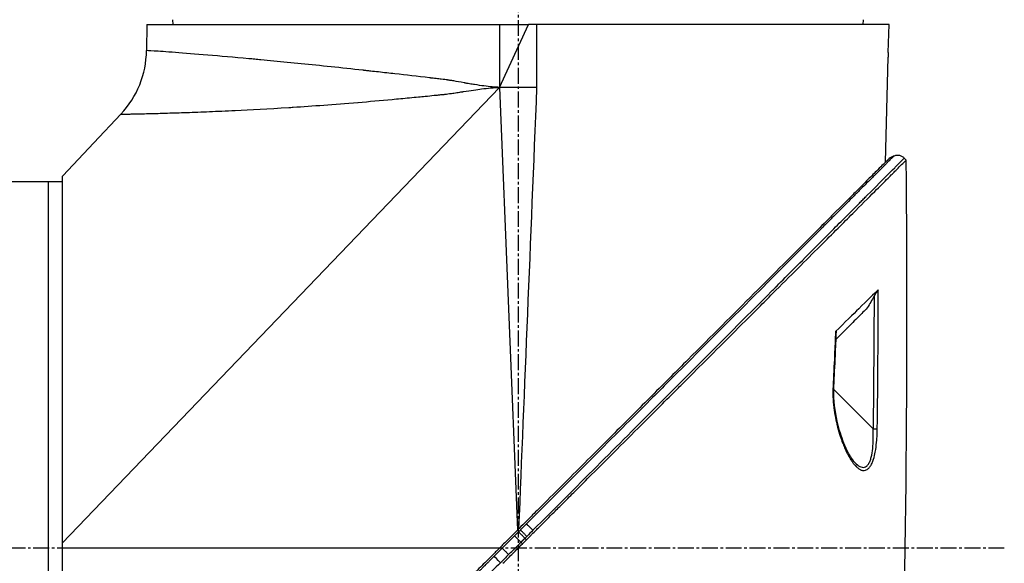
# Model space of a CAD drawing. Header units: millimetres. Extents: x 0 to 4378, y 0 to 2376.
# Tile 112 of 256: x 294 to 398, y 1587 to 1645. Entities that reach past the tile are written whole.
import ezdxf

# ---------------------------------------------------------------- set-up
doc = ezdxf.new("R2010")
doc.units = ezdxf.units.MM
doc.header["$LTSCALE"] = 0.2
doc.linetypes.add('CENTER2', pattern=[1.125, 0.75, -0.125, 0.125, -0.125])
doc.layers.add('02_Center Line', color=1, linetype='CENTER2')

# ---------------------------------------------------------------- blocks, each defined once
blk = doc.blocks.new('A$C2641d59f')
for p, q in [((74.29, 1041.9), (74.28, 1042.4)), ((147.71, 1041.9), (147.72, 1042.4)), ((71.48, 1041.9), (71.46, 1039.12)), ((71.48, 1041.9), (112.08, 1041.9)), ((109, 1041.9), (109, 1035.2)), ((109, 1035.2), (112.08, 1041.9)), ((113, 1041.9), (112.08, 1041.9)), ((150.45, 1041.9), (113, 1041.9)), ((113, 1035.2), (113, 1041.9)), ((150.37, 1038.9), (150.45, 1041.9)), ((150.07, 1027.25), (150.36, 1038.4)), ((62.5, 986.72), (109, 1035.2)), ((109, 1035.2), (110.92, 988.1)), ((113, 1035.2), (109, 1035.2)), ((68.74, 1032.35), (65.86, 1029.3)), ((62.57, 1025.8), (65.87, 1029.3)), ((65.86, 1029.3), (65.87, 1029.3)), ((112.73, 1028.7), (112.73, 1028.7)), ((112.75, 1029), (112.75, 1029)), ((152.27, 1027.47), (152.07, 1027.68)), ((152.07, 1027.68), (152.27, 1027.47)), ((150.48, 1027.43), (150.48, 1027.43)), ((62.5, 1025.73), (62.5, 947.2)), ((150.03, 1025.63), (150.03, 1025.63)), ((56.5, 1025.2), (62.5, 1025.2)), ((61, 1025.2), (61, 947.2)), ((112.54, 1023.9), (112.54, 1023.9)), ((112.55, 1024.3), (112.56, 1024.3)), ((112.48, 1022.5), (112.48, 1022.5)), ((112.5, 1022.9), (112.5, 1022.9)), ((112.35, 1019.3), (112.35, 1019.3)), ((147.29, 1010.89), (147.29, 1010.89)), ((148.75, 998.89), (144.57, 1003.07)), ((111.64, 1001.88), (111.64, 1001.88)), ((149.19, 998.5), (149.19, 998.5)), ((111.45, 997.21), (111.45, 997.21)), ((146.84, 995.27), (146.84, 995.27)), ((147.85, 994.45), (147.85, 994.45)), ((111.45, 986.65), (111.29, 986.81)), ((111.72, 987.24), (111.88, 987.08)), ((109.02, 986.2), (62.5, 986.2))]:
    blk.add_line(p, q)
blk.add_arc((61.46, 1039.21), 10, 316.7002, 359.5)
at = {"extrusion": (0, 0, -1)}
for centre, major_axis, ratio, start_param, end_param in [((62.56, 1025.81), (-0.645, -0.685), 0.008693, 4.712313, 4.818503), ((62.56, 1025.81), (0.645, 0.685), 0.008695, 1.57072, 1.676912), ((-785.46, 1050.57), (-811.25, -457.18), 0.999757, 3.699285, 3.702015), ((-765.91, 1049.64), (-796.39, -443.67), 0.999758, 3.69711, 3.700721), ((144.24, 1006.71), (0.499, -0.023), 0.017622, 5.662599, 6.283185), ((144.08, 1003.42), (0.499, -0.025), 0.017552, 5.653897, 6.283186), ((111.81, 987.34), (-58.38, -58.45), 0.000062, 4.699422, 4.710548), ((111.29, 986.81), (-0.707, 0.707), 0.000023, 4.712389, 6.027061), ((109.12, 984.65), (-0.707, 0.708), 0.013293, 4.712381, 6.026413)]:
    blk.add_ellipse(centre, major_axis=major_axis, ratio=ratio, start_param=start_param, end_param=end_param, dxfattribs=at)
for points, knots in [([(109, 1035.2), (108.53, 1035.22), (107.98, 1035.27), (107.05, 1035.39), (106.72, 1035.44), (106.19, 1035.52), (105.92, 1035.56), (105.59, 1035.62), (105.43, 1035.65), (105.34, 1035.67), (105.31, 1035.67), (105.28, 1035.68), (105.27, 1035.68), (104.83, 1035.76), (104.46, 1035.83), (104, 1035.91), (103.86, 1035.93), (103.67, 1035.96), (103.59, 1035.97), (103.49, 1035.99), (103.45, 1035.99), (103.43, 1036), (103.42, 1036), (103.41, 1036), (103.41, 1036), (103.33, 1036.01), (103.13, 1036.03), (102.67, 1036.09), (102.49, 1036.11), (102.17, 1036.15), (102.06, 1036.16), (101.89, 1036.18), (101.79, 1036.19), (101.68, 1036.2), (101.62, 1036.21), (101.59, 1036.21), (101.58, 1036.22), (101.57, 1036.22), (100.3, 1036.37), (99.07, 1036.51), (97.3, 1036.71), (96.72, 1036.77), (95.87, 1036.87), (95.45, 1036.91), (94.96, 1036.97), (94.72, 1036.99), (94.6, 1037.01), (94.55, 1037.01), (94.52, 1037.02), (94.5, 1037.02), (92.16, 1037.28), (89.96, 1037.51), (86.91, 1037.82), (85.93, 1037.91), (84.53, 1038.05), (84.08, 1038.09), (83.41, 1038.15), (83.08, 1038.18), (82.71, 1038.22), (82.52, 1038.24), (82.43, 1038.24), (82.39, 1038.25), (82.36, 1038.25), (82.35, 1038.25), (80.77, 1038.4), (79.3, 1038.52), (76.67, 1038.74), (75.51, 1038.83), (73.57, 1038.98), (72.8, 1039.03), (71.74, 1039.1), (71.46, 1039.12), (71.46, 1039.12)], [0, 0, 0, 0, 0.03125, 0.03125, 0.046875, 0.046875, 0.054688, 0.058594, 0.060547, 0.061523, 0.062012, 0.062012, 0.0625, 0.0625, 0.078125, 0.078125, 0.085938, 0.085938, 0.089844, 0.091797, 0.092773, 0.093262, 0.093506, 0.093506, 0.09375, 0.09375, 0.109375, 0.109375, 0.117188, 0.117188, 0.121094, 0.121094, 0.123047, 0.124023, 0.124512, 0.124878, 0.124878, 0.125, 0.125, 0.1875, 0.1875, 0.21875, 0.21875, 0.234375, 0.242188, 0.246094, 0.248047, 0.249023, 0.249023, 0.25, 0.25, 0.375, 0.375, 0.4375, 0.4375, 0.46875, 0.46875, 0.484375, 0.492188, 0.496094, 0.498047, 0.499023, 0.499023, 0.5, 0.5, 0.625, 0.625, 0.75, 0.75, 0.875, 0.875, 1, 1, 1, 1]), ([(150.37, 1038.9), (150.37, 1038.85), (150.37, 1038.8), (150.36, 1038.69), (150.36, 1038.64), (150.36, 1038.55), (150.36, 1038.51), (150.36, 1038.45), (150.36, 1038.42), (150.36, 1038.41), (150.36, 1038.4), (150.36, 1038.4), (150.36, 1038.4), (150.36, 1038.4), (150.36, 1038.4), (150.36, 1038.4), (150.36, 1038.4), (150.36, 1038.4)], [-0.15745551, -0.15745551, -0.15745551, -0.15745551, -0.14166117, -0.14166117, -0.12412913, -0.12412913, -0.1081014, -0.1081014, -0.0880942, -0.0880942, -0.08251292, -0.08251292, -0.08028474, -0.08028474, -0.07872837, -0.07872837, -0.07872826, -0.07872826, -0.07872826, -0.07872826]), ([(68.74, 1032.35), (68.74, 1032.35), (68.79, 1032.35), (68.92, 1032.35), (68.99, 1032.35), (69.07, 1032.36), (69.17, 1032.36), (69.22, 1032.36), (69.28, 1032.36), (69.34, 1032.36), (69.37, 1032.36), (69.4, 1032.36), (69.43, 1032.36), (69.45, 1032.36), (69.47, 1032.36), (69.49, 1032.36), (69.49, 1032.36), (69.5, 1032.36), (69.51, 1032.36), (69.52, 1032.36), (69.52, 1032.36), (69.53, 1032.36), (69.53, 1032.36), (69.53, 1032.36), (69.53, 1032.36), (69.53, 1032.36), (69.54, 1032.36), (69.54, 1032.36), (69.66, 1032.37), (69.79, 1032.37), (69.96, 1032.37), (70.04, 1032.37), (70.13, 1032.38), (70.22, 1032.38), (70.27, 1032.38), (70.32, 1032.38), (70.37, 1032.38), (70.4, 1032.38), (70.43, 1032.38), (70.45, 1032.38), (70.47, 1032.38), (70.48, 1032.38), (70.49, 1032.38), (70.5, 1032.38), (70.51, 1032.38), (70.52, 1032.38), (70.52, 1032.38), (70.53, 1032.38), (70.53, 1032.38), (70.53, 1032.38), (70.54, 1032.38), (70.54, 1032.38), (70.68, 1032.39), (70.85, 1032.39), (71.08, 1032.4), (71.19, 1032.4), (71.32, 1032.4), (71.46, 1032.41), (71.53, 1032.41), (71.6, 1032.41), (71.68, 1032.41), (71.71, 1032.41), (71.75, 1032.41), (71.79, 1032.41), (71.81, 1032.42), (71.83, 1032.42), (71.85, 1032.42), (71.87, 1032.42), (71.88, 1032.42), (71.89, 1032.42), (71.9, 1032.42), (71.91, 1032.42), (71.92, 1032.42), (72.28, 1032.43), (72.63, 1032.44), (72.93, 1032.44), (73.22, 1032.45), (73.47, 1032.46), (73.66, 1032.47), (73.66, 1032.47), (73.66, 1032.47), (73.67, 1032.47), (73.67, 1032.47), (73.69, 1032.47), (73.7, 1032.47), (74.03, 1032.48), (74.36, 1032.49), (74.7, 1032.5), (75.03, 1032.51), (75.37, 1032.52), (75.7, 1032.53), (75.72, 1032.53), (75.74, 1032.53), (75.77, 1032.53), (76.51, 1032.56), (77.31, 1032.59), (78.17, 1032.63), (79.02, 1032.66), (79.92, 1032.7), (80.88, 1032.75), (80.89, 1032.75), (80.89, 1032.75), (80.9, 1032.75), (82.54, 1032.83), (84.43, 1032.93), (86.6, 1033.06), (86.75, 1033.07), (86.91, 1033.08), (87.07, 1033.09), (89.11, 1033.23), (91.4, 1033.39), (93.94, 1033.6), (93.95, 1033.61), (93.96, 1033.61), (93.97, 1033.61), (95.14, 1033.7), (96.35, 1033.81), (97.58, 1033.92), (98.19, 1033.98), (98.82, 1034.04), (99.44, 1034.1), (99.76, 1034.13), (100.08, 1034.16), (100.39, 1034.19), (100.63, 1034.21), (100.87, 1034.24), (101.11, 1034.26), (101.19, 1034.27), (101.27, 1034.28), (101.35, 1034.28), (101.66, 1034.31), (101.98, 1034.35), (102.29, 1034.38), (102.45, 1034.39), (102.61, 1034.41), (102.77, 1034.43), (102.85, 1034.43), (102.93, 1034.44), (103.01, 1034.45), (103.05, 1034.46), (103.09, 1034.46), (103.13, 1034.46), (103.16, 1034.47), (103.2, 1034.47), (103.24, 1034.48), (103.26, 1034.48), (103.26, 1034.48), (103.26, 1034.48), (103.39, 1034.49), (103.6, 1034.52), (103.91, 1034.56), (104.07, 1034.59), (104.26, 1034.61), (104.47, 1034.65), (104.57, 1034.66), (104.68, 1034.68), (104.8, 1034.7), (104.86, 1034.71), (104.92, 1034.71), (104.99, 1034.72), (105.02, 1034.73), (105.05, 1034.73), (105.08, 1034.74), (105.1, 1034.74), (105.11, 1034.74), (105.13, 1034.75), (105.14, 1034.75), (105.14, 1034.75), (105.15, 1034.75), (105.16, 1034.75), (105.17, 1034.75), (105.18, 1034.75), (105.58, 1034.82), (105.94, 1034.87), (106.26, 1034.92), (106.58, 1034.97), (106.86, 1035.01), (107.1, 1035.04), (107.1, 1035.04), (107.1, 1035.04), (107.11, 1035.04), (107.45, 1035.08), (107.78, 1035.12), (108.09, 1035.14), (108.41, 1035.17), (108.71, 1035.19), (109, 1035.2)], [0, 0, 0, 0, 0.0625, 0.0625, 0.0625, 0.09375, 0.09375, 0.09375, 0.109375, 0.109375, 0.109375, 0.117187, 0.117187, 0.117187, 0.121094, 0.121094, 0.121094, 0.123047, 0.123047, 0.123047, 0.124023, 0.124023, 0.124023, 0.124512, 0.124512, 0.124512, 0.125, 0.125, 0.125, 0.15625, 0.15625, 0.15625, 0.171875, 0.171875, 0.171875, 0.179687, 0.179687, 0.179687, 0.183594, 0.183594, 0.183594, 0.185547, 0.185547, 0.185547, 0.186523, 0.186523, 0.186523, 0.187256, 0.187256, 0.187256, 0.1875, 0.1875, 0.1875, 0.21875, 0.21875, 0.21875, 0.234375, 0.234375, 0.234375, 0.242187, 0.242187, 0.242187, 0.246094, 0.246094, 0.246094, 0.248047, 0.248047, 0.248047, 0.249023, 0.249023, 0.249023, 0.25, 0.25, 0.25, 0.28125, 0.28125, 0.28125, 0.312012, 0.312012, 0.312012, 0.312378, 0.312378, 0.312378, 0.313476, 0.313476, 0.313476, 0.34375, 0.34375, 0.34375, 0.373047, 0.373047, 0.373047, 0.375, 0.375, 0.375, 0.4375, 0.4375, 0.4375, 0.499512, 0.499512, 0.499512, 0.5, 0.5, 0.5, 0.625, 0.625, 0.625, 0.633846, 0.633846, 0.633846, 0.749512, 0.749512, 0.749512, 0.75, 0.75, 0.75, 0.8125, 0.8125, 0.8125, 0.84375, 0.84375, 0.84375, 0.859375, 0.859375, 0.859375, 0.871094, 0.871094, 0.871094, 0.875, 0.875, 0.875, 0.890625, 0.890625, 0.890625, 0.898438, 0.898438, 0.898438, 0.902344, 0.902344, 0.902344, 0.904297, 0.904297, 0.904297, 0.906128, 0.906128, 0.906128, 0.907048, 0.907048, 0.907048, 0.921875, 0.921875, 0.921875, 0.929688, 0.929688, 0.929688, 0.933594, 0.933594, 0.933594, 0.935547, 0.935547, 0.935547, 0.936523, 0.936523, 0.936523, 0.937012, 0.937012, 0.937012, 0.937256, 0.937256, 0.937256, 0.9375, 0.9375, 0.9375, 0.953125, 0.953125, 0.953125, 0.968506, 0.968506, 0.968506, 0.96875, 0.96875, 0.96875, 0.984375, 0.984375, 0.984375, 1, 1, 1, 1]), ([(150.48, 1027.66), (150.48, 1027.66), (150.45, 1027.63), (150.33, 1027.51), (150.25, 1027.43), (149.89, 1027.07), (149.55, 1026.73), (148.8, 1025.98), (148.45, 1025.63), (147.85, 1025.03), (147.62, 1024.8), (147.1, 1024.28), (146.8, 1023.98), (145.67, 1022.85), (144.75, 1021.93), (143.18, 1020.36), (142.58, 1019.76), (138.47, 1015.65), (134.08, 1011.26), (128.45, 1005.63), (127.85, 1005.03), (125.9, 1003.08), (124.55, 1001.73), (121.7, 998.88), (120.2, 997.38), (117.07, 994.25), (115.44, 992.62), (113.38, 990.56), (112.96, 990.14), (112.23, 989.41), (111.93, 989.11), (111.42, 988.6), (111.17, 988.35), (110.82, 988), (110.8, 987.98), (110.38, 987.56), (110.19, 987.37), (109.82, 987), (109.64, 986.82), (109.31, 986.49), (109.18, 986.36), (108.94, 986.12), (108.85, 986.03), (108.65, 985.83), (108.55, 985.73), (108.16, 985.34), (107.87, 985.05), (107.19, 984.37), (106.78, 983.96), (104.72, 981.9), (103.09, 980.27), (99.95, 977.13), (98.45, 975.63), (94.22, 971.4), (91.53, 968.71), (88.39, 965.57), (87.84, 965.02), (86.25, 963.43), (85.22, 962.4), (82.36, 959.54), (80.58, 957.76), (78.26, 955.44), (77.61, 954.79), (76.44, 953.62), (75.91, 953.09), (74.96, 952.14), (74.54, 951.72), (73.43, 950.61), (72.79, 949.97), (71.8, 948.98), (71.42, 948.6), (70.96, 948.14), (70.84, 948.02), (70.54, 947.72), (70.37, 947.54), (69.99, 947.17), (69.82, 947), (69.65, 946.83), (69.61, 946.79), (69.57, 946.75), (69.56, 946.74), (69.55, 946.72), (69.54, 946.72), (69.54, 946.72), (69.54, 946.72), (69.54, 946.72), (69.54, 946.72), (69.54, 946.72), (69.54, 946.72), (69.54, 946.72)], [0, 0, 0, 0, 0.264332, 0.264332, 0.528758, 0.528758, 1.056139, 1.056139, 1.406505, 1.406505, 1.606603, 1.606603, 1.835356, 1.835356, 2.445847, 2.445847, 2.794554, 2.794554, 4.769924, 4.769924, 5.00797, 5.00797, 5.526041, 5.526041, 6.089229, 6.089229, 6.695329, 6.695329, 6.850985, 6.850985, 6.965758, 6.965758, 7.072004, 7.072004, 7.117238, 7.117238, 7.152898, 7.152898, 7.188974, 7.188974, 7.2161, 7.2161, 7.234487, 7.234487, 7.254339, 7.254339, 7.310164, 7.310164, 7.395171, 7.395171, 7.733586, 7.733586, 8.048233, 8.048233, 8.627304, 8.627304, 8.751092, 8.751092, 8.989797, 8.989797, 9.432477, 9.432477, 9.613385, 9.613385, 9.771568, 9.771568, 9.909899, 9.909899, 10.152258, 10.152258, 10.334616, 10.334616, 10.403043, 10.403043, 10.523121, 10.523121, 10.703617, 10.703617, 10.793786, 10.793786, 10.838901, 10.838901, 10.861447, 10.861447, 10.872715, 10.872715, 10.878346, 10.878346, 10.883825, 10.883825, 10.883825, 10.883825]), ([(150.93, 1027.87), (150.93, 1027.87), (150.86, 1027.81), (150.7, 1027.65), (150.7, 1027.64), (150.69, 1027.64), (150.69, 1027.63), (150.6, 1027.55), (150.49, 1027.44), (150.35, 1027.3), (150.29, 1027.23), (150.21, 1027.16), (150.13, 1027.07), (150.09, 1027.03), (150.04, 1026.99), (150, 1026.94), (149.98, 1026.92), (149.96, 1026.9), (149.93, 1026.88), (149.93, 1026.88), (149.93, 1026.88), (149.93, 1026.87), (149.91, 1026.85), (149.87, 1026.82), (149.86, 1026.8), (149.64, 1026.58), (149.33, 1026.27), (148.86, 1025.8), (148.62, 1025.56), (148.34, 1025.28), (148.02, 1024.96), (147.86, 1024.79), (147.68, 1024.62), (147.49, 1024.43), (147.4, 1024.34), (147.3, 1024.24), (147.2, 1024.14), (147.15, 1024.09), (147.1, 1024.04), (147.05, 1023.99), (147.03, 1023.96), (147.01, 1023.94), (146.99, 1023.92), (146.98, 1023.92), (146.98, 1023.91), (146.97, 1023.91), (146.94, 1023.88), (146.9, 1023.83), (146.89, 1023.83), (146.75, 1023.68), (146.37, 1023.3), (145.68, 1022.61), (145.33, 1022.26), (144.9, 1021.83), (144.38, 1021.31), (144.12, 1021.05), (143.84, 1020.77), (143.53, 1020.46), (143.37, 1020.3), (143.21, 1020.14), (143.05, 1019.97), (142.96, 1019.89), (142.88, 1019.8), (142.79, 1019.72), (142.75, 1019.67), (142.7, 1019.63), (142.66, 1019.58), (142.64, 1019.57), (142.62, 1019.55), (142.61, 1019.53), (142.6, 1019.53), (142.6, 1019.52), (142.59, 1019.52), (142.56, 1019.49), (142.53, 1019.45), (142.52, 1019.45), (141.83, 1018.76), (140.48, 1017.4), (138.24, 1015.16), (138.08, 1014.99), (137.91, 1014.83), (137.74, 1014.66), (137.66, 1014.57), (137.57, 1014.49), (137.48, 1014.4), (137.44, 1014.36), (137.4, 1014.31), (137.35, 1014.27), (137.33, 1014.25), (137.31, 1014.22), (137.28, 1014.2), (137.25, 1014.17), (137.23, 1014.15), (137.22, 1014.14), (134.64, 1011.55), (131.27, 1008.17), (127.03, 1003.94), (126.39, 1003.29), (125.73, 1002.63), (125.05, 1001.95), (121.24, 998.14), (116.82, 993.72), (111.88, 988.77)], [0, 0, 0, 0, 0.06075, 0.06075, 0.06075, 0.0625, 0.0625, 0.0625, 0.09375, 0.09375, 0.09375, 0.109375, 0.109375, 0.109375, 0.117188, 0.117188, 0.117188, 0.120939, 0.120939, 0.120939, 0.121094, 0.121094, 0.121094, 0.125, 0.125, 0.125, 0.1875, 0.1875, 0.1875, 0.21875, 0.21875, 0.21875, 0.234375, 0.234375, 0.234375, 0.242188, 0.242188, 0.242188, 0.246094, 0.246094, 0.246094, 0.247666, 0.247666, 0.247666, 0.248047, 0.248047, 0.248047, 0.25, 0.25, 0.25, 0.3125, 0.3125, 0.3125, 0.34375, 0.34375, 0.34375, 0.359375, 0.359375, 0.359375, 0.367187, 0.367187, 0.367187, 0.371094, 0.371094, 0.371094, 0.373047, 0.373047, 0.373047, 0.373765, 0.373765, 0.373765, 0.374023, 0.374023, 0.374023, 0.37516, 0.37516, 0.37516, 0.484375, 0.484375, 0.484375, 0.492187, 0.492187, 0.492187, 0.496094, 0.496094, 0.496094, 0.498047, 0.498047, 0.498047, 0.498931, 0.498931, 0.498931, 0.5, 0.5, 0.5, 0.75, 0.75, 0.75, 0.788006, 0.788006, 0.788006, 1, 1, 1, 1]), ([(112.57, 988.09), (117.16, 992.69), (121.64, 997.17), (125.86, 1001.4), (130.25, 1005.8), (134.39, 1009.94), (138.06, 1013.62), (138.11, 1013.68), (138.19, 1013.75), (138.22, 1013.79), (138.27, 1013.83), (138.3, 1013.87), (138.34, 1013.9), (139.36, 1014.93), (140.77, 1016.34), (142.43, 1018), (142.81, 1018.39), (143.21, 1018.79), (143.62, 1019.2), (144.12, 1019.7), (144.64, 1020.22), (145.16, 1020.75), (145.64, 1021.22), (146.12, 1021.7), (146.59, 1022.18), (146.83, 1022.42), (147.07, 1022.66), (147.3, 1022.9), (147.42, 1023.01), (147.54, 1023.13), (147.66, 1023.25), (147.77, 1023.37), (147.9, 1023.49), (148, 1023.6), (148.02, 1023.62), (148.04, 1023.63), (148.06, 1023.65), (149.48, 1025.08), (150.44, 1026.05), (151.05, 1026.66), (151.14, 1026.75), (151.22, 1026.83), (151.29, 1026.9), (151.54, 1027.15), (151.71, 1027.33), (151.83, 1027.45), (152.01, 1027.62), (152.05, 1027.67), (152.06, 1027.68)], [0, 0, 0, 0, 0.243156, 0.243156, 0.243156, 0.496094, 0.496094, 0.496094, 0.49988, 0.49988, 0.49988, 0.504451, 0.504451, 0.504451, 0.625, 0.625, 0.625, 0.652935, 0.652935, 0.652935, 0.6875, 0.6875, 0.6875, 0.71875, 0.71875, 0.71875, 0.734375, 0.734375, 0.734375, 0.742187, 0.742187, 0.742187, 0.75, 0.75, 0.75, 0.751384, 0.751384, 0.751384, 0.859711, 0.859711, 0.859711, 0.875, 0.875, 0.875, 0.92633, 0.92633, 0.92633, 1, 1, 1, 1]), ([(152.06, 1027.68), (152.03, 1027.71), (151.99, 1027.74), (151.95, 1027.77), (151.91, 1027.8), (151.87, 1027.83), (151.82, 1027.85), (151.78, 1027.88), (151.73, 1027.9), (151.68, 1027.92), (151.63, 1027.93), (151.58, 1027.95), (151.53, 1027.96), (151.48, 1027.97), (151.42, 1027.97), (151.37, 1027.97), (151.32, 1027.97), (151.27, 1027.97), (151.21, 1027.96), (151.16, 1027.95), (151.11, 1027.94), (151.07, 1027.93), (151.02, 1027.91), (150.97, 1027.89), (150.93, 1027.87)], [0.00001, 0.00001, 0.00001, 0.00001, 0.125, 0.125, 0.125, 0.25, 0.25, 0.25, 0.375, 0.375, 0.375, 0.5, 0.5, 0.5, 0.625, 0.625, 0.625, 0.75, 0.75, 0.75, 0.875, 0.875, 0.875, 1, 1, 1, 1]), ([(111.88, 987.08), (111.93, 987.13), (111.97, 987.17), (112.07, 987.27), (112.11, 987.31), (112.25, 987.45), (112.34, 987.54), (112.62, 987.81), (112.8, 988), (113.1, 988.3), (113.23, 988.42), (113.84, 989.04), (114.32, 989.52), (115.14, 990.34), (115.46, 990.66), (116.22, 991.42), (116.65, 991.85), (117.66, 992.86), (118.24, 993.44), (119.58, 994.78), (120.34, 995.54), (122.12, 997.32), (123.13, 998.33), (124.71, 999.91), (125.28, 1000.48), (126.5, 1001.7), (127.15, 1002.35), (128.13, 1003.33), (128.48, 1003.67), (129.59, 1004.79), (130.37, 1005.57), (132.01, 1007.2), (132.87, 1008.07), (134.69, 1009.89), (135.65, 1010.85), (137.09, 1012.29), (137.58, 1012.78), (138.99, 1014.19), (139.89, 1015.08), (141.57, 1016.77), (142.35, 1017.55), (143.78, 1018.98), (144.42, 1019.62), (145.57, 1020.77), (146.09, 1021.29), (147.44, 1022.64), (148.23, 1023.43), (149.46, 1024.66), (149.93, 1025.13), (150.66, 1025.86), (150.93, 1026.13), (151.35, 1026.55), (151.51, 1026.71), (151.85, 1027.05), (152.01, 1027.21), (152.17, 1027.37), (152.21, 1027.41), (152.25, 1027.45), (152.26, 1027.46), (152.27, 1027.47), (152.27, 1027.47), (152.27, 1027.47), (152.27, 1027.47), (152.27, 1027.47), (152.27, 1027.47), (152.27, 1027.47), (152.27, 1027.47), (152.27, 1027.47)], [-7.729592, -7.729592, -7.729592, -7.729592, -7.71044, -7.71044, -7.69072, -7.69072, -7.65201, -7.65201, -7.574312, -7.574312, -7.522506, -7.522506, -7.315221, -7.315221, -7.177151, -7.177151, -6.993063, -6.993063, -6.7477, -6.7477, -6.420577, -6.420577, -5.984557, -5.984557, -5.735856, -5.735856, -5.451942, -5.451942, -5.300422, -5.300422, -4.9539, -4.9539, -4.557704, -4.557704, -4.105179, -4.105179, -3.863816, -3.863816, -3.40942, -3.40942, -2.98401, -2.98401, -2.611687, -2.611687, -2.28576, -2.28576, -1.715015, -1.715015, -1.28633, -1.28633, -0.964845, -0.964845, -0.723574, -0.723574, -0.36177, -0.36177, -0.180858, -0.180858, -0.090444, -0.090444, -0.045229, -0.045229, -0.022617, -0.022617, -0.011309, -0.011309, -0.000001, -0.000001, -0.000001, -0.000001]), ([(149.31, 1013.68), (148.85, 1013.24), (148.16, 1012.56), (146.61, 1011.05), (145.77, 1010.24), (144.76, 1009.24)], [0.0000029, 0.0000029, 0.0000029, 0.0000029, 0.3832328, 0.3832328, 0.6375563, 0.6375563, 0.6375563, 0.6375563]), ([(148.86, 1012.99), (148.74, 1012.78), (148.62, 1012.57), (148.38, 1012.16), (148.26, 1011.95), (148.14, 1011.74)], [-0.1435857, -0.1435857, -0.1435857, -0.1435857, -0.0718018, -0.0718018, -0.0000074, -0.0000074, -0.0000074, -0.0000074]), ([(149.31, 1013.68), (149.3, 1013.67), (149.29, 1013.65), (149.26, 1013.61), (149.24, 1013.59), (149.19, 1013.51), (149.14, 1013.45), (149.02, 1013.26), (148.94, 1013.12), (148.86, 1012.99)], [0, 0, 0, 0, 0.00895126, 0.00895126, 0.01944765, 0.01944765, 0.04220813, 0.04220813, 0.0762287, 0.0762287, 0.0762287, 0.0762287]), ([(148.14, 1011.74), (147.83, 1011.44), (147.52, 1011.13), (147.19, 1010.79), (146.81, 1010.41), (146.41, 1010.01), (145.99, 1009.59), (145.98, 1009.58), (145.97, 1009.57), (145.96, 1009.56), (145.59, 1009.19), (145.21, 1008.81), (144.82, 1008.42)], [0.0000092, 0.0000092, 0.0000092, 0.0000092, 0.2496691, 0.2496691, 0.2496691, 0.5366951, 0.5366951, 0.5366951, 0.5448948, 0.5448948, 0.5448948, 0.7978621, 0.7978621, 0.7978621, 0.7978621]), ([(144.85, 1009.25), (144.85, 1009.26), (144.85, 1009.27), (144.84, 1009.28), (144.83, 1009.28), (144.81, 1009.28), (144.8, 1009.27), (144.79, 1009.26), (144.77, 1009.25), (144.76, 1009.24)], [0.12759185, 0.12759185, 0.12759185, 0.12759185, 0.14159583, 0.14159583, 0.15768994, 0.15768994, 0.1672569, 0.1672569, 0.17680899, 0.17680899, 0.17680899, 0.17680899]), ([(144.49, 1003.41), (144.47, 1003.04), (144.47, 1002.66), (144.48, 1002.28), (144.5, 1001.9), (144.54, 1001.52), (144.58, 1001.17), (144.58, 1001.16), (144.58, 1001.15), (144.58, 1001.13), (144.63, 1000.79), (144.68, 1000.44), (144.75, 1000.1), (144.81, 999.76), (144.88, 999.44), (144.96, 999.13), (144.97, 999.11), (144.97, 999.09), (144.98, 999.07), (145.07, 998.73), (145.16, 998.4), (145.26, 998.09), (145.34, 997.85), (145.42, 997.62), (145.51, 997.39), (145.54, 997.31), (145.57, 997.23), (145.6, 997.16), (145.68, 996.96), (145.77, 996.76), (145.85, 996.58), (145.97, 996.34), (146.07, 996.13), (146.21, 995.9), (146.28, 995.77), (146.35, 995.66), (146.42, 995.55), (146.48, 995.46), (146.54, 995.37), (146.61, 995.27), (146.68, 995.17), (146.76, 995.08), (146.83, 995), (146.86, 994.97), (146.88, 994.95), (146.9, 994.93), (146.95, 994.88), (147, 994.83), (147.06, 994.77), (147.14, 994.7), (147.23, 994.63), (147.31, 994.58), (147.35, 994.56), (147.38, 994.55), (147.41, 994.53), (147.46, 994.51), (147.51, 994.49), (147.56, 994.47), (147.6, 994.46), (147.64, 994.46), (147.68, 994.45), (147.78, 994.44), (147.86, 994.45), (147.95, 994.47), (148, 994.49), (148.06, 994.52), (148.12, 994.55), (148.15, 994.57), (148.18, 994.59), (148.21, 994.61), (148.29, 994.68), (148.36, 994.76), (148.44, 994.86), (148.51, 994.97), (148.58, 995.09), (148.64, 995.22), (148.64, 995.23), (148.64, 995.24), (148.65, 995.25), (148.7, 995.37), (148.75, 995.51), (148.8, 995.66), (148.88, 995.9), (148.94, 996.17), (148.98, 996.41), (149, 996.49), (149.01, 996.58), (149.03, 996.67), (149.08, 996.99), (149.12, 997.35), (149.15, 997.67), (149.15, 997.7), (149.15, 997.73), (149.15, 997.76), (149.16, 997.86), (149.17, 997.95), (149.17, 998.04), (149.17, 998.13), (149.18, 998.21), (149.18, 998.29), (149.18, 998.3), (149.18, 998.31), (149.18, 998.32), (149.19, 998.5), (149.19, 998.67), (149.2, 998.89)], [0, 0, 0, 0, 0.06061, 0.06061, 0.06061, 0.122541, 0.122541, 0.122541, 0.125, 0.125, 0.125, 0.18804, 0.18804, 0.18804, 0.25, 0.25, 0.25, 0.254168, 0.254168, 0.254168, 0.323919, 0.323919, 0.323919, 0.375, 0.375, 0.375, 0.39207, 0.39207, 0.39207, 0.4375, 0.4375, 0.4375, 0.5, 0.5, 0.5, 0.533908, 0.533908, 0.533908, 0.5625, 0.5625, 0.5625, 0.59375, 0.59375, 0.59375, 0.602455, 0.602455, 0.602455, 0.625, 0.625, 0.625, 0.65625, 0.65625, 0.65625, 0.669312, 0.669312, 0.669312, 0.6875, 0.6875, 0.6875, 0.700546, 0.700546, 0.700546, 0.731289, 0.731289, 0.731289, 0.75, 0.75, 0.75, 0.759109, 0.759109, 0.759109, 0.785061, 0.785061, 0.785061, 0.81088, 0.81088, 0.81088, 0.8125, 0.8125, 0.8125, 0.835978, 0.835978, 0.835978, 0.875, 0.875, 0.875, 0.888263, 0.888263, 0.888263, 0.9375, 0.9375, 0.9375, 0.942362, 0.942362, 0.942362, 0.956225, 0.956225, 0.956225, 0.96875, 0.96875, 0.96875, 0.970886, 0.970886, 0.970886, 1, 1, 1, 1]), ([(146.84, 995.27), (146.68, 995.45), (146.5, 995.68), (146.13, 996.29), (145.93, 996.69), (145.47, 997.78), (145.23, 998.51), (144.77, 1000.33), (144.59, 1001.49), (144.57, 1002.9), (144.57, 1003.15), (144.58, 1003.4)], [0, 0, 0, 0, 0.1280722, 0.1280722, 0.2960747, 0.2960747, 0.5550044, 0.5550044, 0.9049489, 0.9049489, 0.9799785, 0.9799785, 0.9799785, 0.9799785]), ([(146.84, 995.27), (147, 995.1), (147.17, 994.97), (147.33, 994.88), (147.42, 994.84), (147.5, 994.8), (147.59, 994.79), (147.67, 994.77), (147.75, 994.78), (147.83, 994.8), (147.91, 994.82), (147.99, 994.85), (148.06, 994.91), (148.13, 994.97), (148.2, 995.04), (148.26, 995.14), (148.32, 995.23), (148.38, 995.34), (148.43, 995.46), (148.48, 995.58), (148.52, 995.72), (148.56, 995.86), (148.63, 996.15), (148.68, 996.46), (148.71, 996.8), (148.74, 997.13), (148.76, 997.48), (148.76, 997.82), (148.76, 997.91), (148.76, 998), (148.76, 998.09), (148.76, 998.17), (148.76, 998.26), (148.76, 998.34)], [0.5829129, 0.5829129, 0.5829129, 0.5829129, 0.6456407, 0.6456407, 0.6456407, 0.6779228, 0.6779228, 0.6779228, 0.7102048, 0.7102048, 0.7102048, 0.7424869, 0.7424869, 0.7424869, 0.7747689, 0.7747689, 0.7747689, 0.8070509, 0.8070509, 0.8070509, 0.839333, 0.839333, 0.839333, 0.903897, 0.903897, 0.903897, 0.9684611, 0.9684611, 0.9684611, 0.9846021, 0.9846021, 0.9846021, 1, 1, 1, 1]), ([(111.24, 988.12), (111.31, 988.2), (111.38, 988.27), (111.45, 988.34), (111.49, 988.38), (111.52, 988.41), (111.56, 988.45), (111.66, 988.55), (111.77, 988.66), (111.88, 988.77)], [0, 0, 0, 0, 0.33333, 0.33333, 0.33333, 0.5, 0.5, 0.5, 1, 1, 1, 1]), ([(111.88, 988.77), (111.89, 988.76), (111.9, 988.75), (111.92, 988.73), (111.93, 988.72), (111.95, 988.7), (111.97, 988.68), (111.99, 988.66), (112.02, 988.64), (112.05, 988.61), (112.07, 988.58), (112.1, 988.55), (112.14, 988.52), (112.17, 988.49), (112.2, 988.46), (112.24, 988.42), (112.27, 988.39), (112.31, 988.35), (112.35, 988.31), (112.38, 988.28), (112.42, 988.24), (112.46, 988.2), (112.5, 988.16), (112.53, 988.13), (112.57, 988.09)], [0, 0, 0, 0, 0.125, 0.125, 0.125, 0.25, 0.25, 0.25, 0.375, 0.375, 0.375, 0.5, 0.5, 0.5, 0.625, 0.625, 0.625, 0.75, 0.75, 0.75, 0.875, 0.875, 0.875, 1, 1, 1, 1]), ([(110.6, 987.49), (110.74, 987.63), (110.88, 987.77), (111.02, 987.91), (111.03, 987.92), (111.03, 987.92), (111.04, 987.93)], [0, 0, 0, 0, 0.96178, 0.96178, 0.96178, 1, 1, 1, 1]), ([(111.72, 987.24), (111.69, 987.28), (111.65, 987.32), (111.61, 987.35), (111.57, 987.39), (111.54, 987.43), (111.5, 987.46), (111.46, 987.5), (111.43, 987.54), (111.39, 987.57), (111.36, 987.61), (111.32, 987.64), (111.29, 987.67), (111.26, 987.71), (111.23, 987.74), (111.2, 987.76), (111.17, 987.79), (111.15, 987.81), (111.13, 987.83), (111.11, 987.86), (111.09, 987.87), (111.07, 987.89), (111.06, 987.91), (111.05, 987.92), (111.04, 987.93)], [0, 0, 0, 0, 0.125, 0.125, 0.125, 0.25, 0.25, 0.25, 0.375, 0.375, 0.375, 0.5, 0.5, 0.5, 0.625, 0.625, 0.625, 0.75, 0.75, 0.75, 0.875, 0.875, 0.875, 1, 1, 1, 1]), ([(111.92, 987.44), (111.88, 987.48), (111.85, 987.51), (111.81, 987.55), (111.77, 987.59), (111.74, 987.63), (111.7, 987.66), (111.66, 987.7), (111.62, 987.74), (111.59, 987.77), (111.55, 987.81), (111.52, 987.84), (111.49, 987.87), (111.46, 987.91), (111.43, 987.93), (111.4, 987.96), (111.37, 987.99), (111.35, 988.01), (111.33, 988.03), (111.31, 988.05), (111.29, 988.07), (111.27, 988.09), (111.26, 988.1), (111.24, 988.12), (111.24, 988.12)], [0, 0, 0, 0, 0.125, 0.125, 0.125, 0.25, 0.25, 0.25, 0.375, 0.375, 0.375, 0.5, 0.5, 0.5, 0.625, 0.625, 0.625, 0.75, 0.75, 0.75, 0.875, 0.875, 0.875, 1, 1, 1, 1]), ([(110.6, 987.49), (110.6, 987.49), (110.6, 987.48), (110.59, 987.48), (110.16, 987.05), (109.73, 986.62), (109.3, 986.19)], [0, 0, 0, 0, 0.008616, 0.008616, 0.008616, 1, 1, 1, 1]), ([(109.38, 984.58), (109.74, 984.93), (110.16, 985.36), (110.81, 986.01), (111.01, 986.21), (111.45, 986.65)], [-0.3053506, -0.3053506, -0.3053506, -0.3053506, -0.1855765, -0.1855765, 0, 0, 0, 0]), ([(109.98, 985.5), (110.13, 985.65), (110.27, 985.79), (110.56, 986.08), (110.7, 986.22), (110.99, 986.51), (111.14, 986.66), (111.29, 986.81)], [0, 0, 0, 0, 0.332984, 0.332984, 0.66214, 0.66214, 1, 1, 1, 1]), ([(111.45, 986.65), (111.5, 986.7), (111.56, 986.76), (111.62, 986.81), (111.69, 986.89), (111.76, 986.96), (111.84, 987.04), (111.85, 987.05), (111.87, 987.07), (111.88, 987.08)], [0, 0, 0, 0, 0.3844855, 0.3844855, 0.3844855, 0.8996816, 0.8996816, 0.8996816, 1, 1, 1, 1]), ([(108.44, 985.33), (108.58, 985.47), (108.72, 985.61), (108.85, 985.74), (108.86, 985.75), (108.86, 985.75), (108.87, 985.76), (109.02, 985.91), (109.16, 986.05), (109.3, 986.19)], [0, 0, 0, 0, 0.4462026, 0.4462026, 0.4462026, 0.4637704, 0.4637704, 0.4637704, 1, 1, 1, 1]), ([(109.3, 986.19), (109.31, 986.18), (109.32, 986.17), (109.34, 986.15), (109.35, 986.14), (109.37, 986.12), (109.39, 986.1), (109.41, 986.08), (109.44, 986.05), (109.46, 986.02), (109.49, 986), (109.52, 985.97), (109.55, 985.94), (109.58, 985.9), (109.62, 985.87), (109.65, 985.84), (109.69, 985.8), (109.72, 985.76), (109.76, 985.73), (109.8, 985.69), (109.84, 985.65), (109.87, 985.61), (109.91, 985.58), (109.95, 985.54), (109.98, 985.5)], [0, 0, 0, 0, 0.125, 0.125, 0.125, 0.25, 0.25, 0.25, 0.375, 0.375, 0.375, 0.5, 0.5, 0.5, 0.625, 0.625, 0.625, 0.75, 0.75, 0.75, 0.875, 0.875, 0.875, 1, 1, 1, 1]), ([(109.11, 984.64), (108.53, 984.06), (107.95, 983.48), (107.38, 982.9), (106.22, 981.74), (105.06, 980.59), (103.91, 979.44), (102.75, 978.28), (101.6, 977.14), (100.46, 976), (99.32, 974.85), (98.18, 973.72), (97.05, 972.59), (96.71, 972.25), (96.36, 971.9), (96.01, 971.55), (95.24, 970.78), (94.47, 970.01), (93.7, 969.25), (92.59, 968.14), (91.5, 967.05), (90.42, 965.97), (90.18, 965.74), (89.95, 965.5), (89.72, 965.27), (89.68, 965.24), (89.65, 965.2), (89.61, 965.17), (89.34, 964.9), (89.08, 964.63), (88.81, 964.37), (88.6, 964.16), (88.4, 963.96), (88.19, 963.75), (87.94, 963.5), (87.69, 963.25), (87.44, 963), (87.37, 962.93), (87.3, 962.86), (87.23, 962.79), (87.17, 962.73), (87.12, 962.68), (87.1, 962.66), (87.05, 962.61), (86.97, 962.53), (86.86, 962.43), (86.76, 962.32), (86.63, 962.19), (86.47, 962.04), (86.47, 962.03), (86.46, 962.02), (86.45, 962.01), (86.38, 961.94), (86.3, 961.86), (86.22, 961.78), (86.13, 961.69), (86.01, 961.58), (85.94, 961.51), (85.85, 961.42), (85.77, 961.33), (85.68, 961.25), (85.5, 961.07), (85.34, 960.9), (85.18, 960.75), (85.12, 960.69), (85.07, 960.63), (85.01, 960.58), (84.98, 960.54), (84.96, 960.52), (84.92, 960.49), (84.9, 960.47), (84.87, 960.44), (84.84, 960.41), (84.64, 960.21), (84.46, 960.02), (84.29, 959.85), (84.25, 959.81), (84.21, 959.77), (84.17, 959.73), (83.88, 959.44), (83.63, 959.2), (83.42, 958.99), (83.19, 958.76), (83.01, 958.58), (82.88, 958.45), (82.82, 958.39), (82.77, 958.34), (82.73, 958.3), (82.72, 958.29), (82.71, 958.28), (82.69, 958.26), (82.64, 958.21), (82.56, 958.14), (82.51, 958.08), (82.44, 958.01), (82.37, 957.94), (82.3, 957.87), (82.18, 957.75), (82.07, 957.64), (81.97, 957.54), (81.84, 957.42), (81.74, 957.31), (81.65, 957.22), (81.61, 957.18), (81.57, 957.15), (81.54, 957.11), (81.52, 957.09), (81.51, 957.09), (81.5, 957.08), (81.5, 957.07), (81.49, 957.06), (81.47, 957.05), (81.43, 957), (81.35, 956.93), (81.25, 956.83), (81.21, 956.79), (81.16, 956.73), (81.1, 956.68), (80.92, 956.5), (80.75, 956.33), (80.63, 956.21), (80.51, 956.09), (80.42, 956), (80.37, 955.95), (80.36, 955.94), (80.29, 955.87), (80.26, 955.84), (80.22, 955.8), (80.18, 955.76), (80.14, 955.72), (80.06, 955.64), (79.99, 955.57), (79.92, 955.5), (79.9, 955.48), (79.88, 955.46), (79.87, 955.45), (79.74, 955.32), (79.62, 955.2), (79.51, 955.09), (79.4, 954.98), (79.29, 954.88), (79.19, 954.78), (78.94, 954.52), (78.72, 954.3), (78.53, 954.12), (78.46, 954.05), (78.4, 953.98), (78.33, 953.92), (78.3, 953.89), (78.27, 953.86), (78.24, 953.83), (78.21, 953.79), (78.2, 953.79), (78.15, 953.74), (78.05, 953.63), (77.94, 953.53), (77.84, 953.43), (77.64, 953.23), (77.44, 953.03), (77.25, 952.84), (76.85, 952.45), (76.47, 952.07), (76.1, 951.7), (76.08, 951.68), (76.07, 951.67), (76.06, 951.66), (75.88, 951.48), (75.71, 951.32), (75.55, 951.15), (75.46, 951.06), (75.37, 950.97), (75.28, 950.88), (75.23, 950.84), (75.18, 950.78), (75.16, 950.76), (75.14, 950.74), (75.11, 950.72), (75.09, 950.7), (75.04, 950.65), (74.99, 950.59), (74.93, 950.53), (74.79, 950.39), (74.63, 950.24), (74.46, 950.06), (74.28, 949.89), (74.09, 949.7), (73.88, 949.49), (73.51, 949.13), (73.1, 948.72), (72.68, 948.3), (72.48, 948.1), (72.28, 947.9), (72.08, 947.7), (71.94, 947.57), (71.8, 947.43), (71.67, 947.3), (71.58, 947.21), (71.5, 947.13), (71.42, 947.05), (71.39, 947.02), (71.36, 947), (71.34, 946.97), (71.28, 946.92), (71.23, 946.87), (71.2, 946.83), (71.09, 946.73), (71, 946.63), (70.9, 946.54), (70.84, 946.48), (70.78, 946.42), (70.72, 946.36), (70.53, 946.18), (70.37, 946.01), (70.23, 945.87), (70.09, 945.74), (69.97, 945.62), (69.88, 945.53), (69.78, 945.43), (69.71, 945.36), (69.66, 945.32), (69.64, 945.3), (69.62, 945.28), (69.61, 945.27)], [0, 0, 0, 0, 0.032845, 0.032845, 0.032845, 0.098514, 0.098514, 0.098514, 0.164155, 0.164155, 0.164155, 0.229765, 0.229765, 0.229765, 0.25, 0.25, 0.25, 0.295338, 0.295338, 0.295338, 0.360817, 0.360817, 0.360817, 0.375, 0.375, 0.375, 0.377162, 0.377162, 0.377162, 0.393509, 0.393509, 0.393509, 0.40625, 0.40625, 0.40625, 0.421875, 0.421875, 0.421875, 0.42593, 0.42593, 0.42593, 0.429688, 0.429688, 0.429688, 0.4375, 0.4375, 0.4375, 0.445313, 0.445313, 0.445313, 0.445664, 0.445664, 0.445664, 0.449219, 0.449219, 0.449219, 0.453125, 0.453125, 0.453125, 0.458169, 0.458169, 0.458169, 0.46875, 0.46875, 0.46875, 0.472656, 0.472656, 0.472656, 0.475217, 0.475217, 0.475217, 0.476563, 0.476563, 0.476563, 0.484375, 0.484375, 0.484375, 0.486257, 0.486257, 0.486257, 0.5, 0.5, 0.5, 0.515625, 0.515625, 0.515625, 0.523438, 0.523438, 0.523438, 0.52457, 0.52457, 0.52457, 0.527344, 0.527344, 0.527344, 0.53125, 0.53125, 0.53125, 0.538372, 0.538372, 0.538372, 0.546875, 0.546875, 0.546875, 0.550781, 0.550781, 0.550781, 0.552734, 0.552734, 0.552734, 0.554688, 0.554688, 0.554688, 0.560068, 0.560068, 0.560068, 0.5625, 0.5625, 0.5625, 0.570313, 0.570313, 0.570313, 0.578125, 0.578125, 0.578125, 0.580078, 0.580078, 0.580078, 0.582031, 0.582031, 0.582031, 0.585938, 0.585938, 0.585938, 0.586848, 0.586848, 0.586848, 0.59375, 0.59375, 0.59375, 0.600497, 0.600497, 0.600497, 0.618038, 0.618038, 0.618038, 0.625, 0.625, 0.625, 0.628906, 0.628906, 0.628906, 0.632813, 0.632813, 0.632813, 0.640625, 0.640625, 0.640625, 0.65625, 0.65625, 0.65625, 0.6875, 0.6875, 0.6875, 0.688623, 0.688623, 0.688623, 0.703125, 0.703125, 0.703125, 0.710938, 0.710938, 0.710938, 0.714844, 0.714844, 0.714844, 0.71875, 0.71875, 0.71875, 0.727865, 0.727865, 0.727865, 0.75, 0.75, 0.75, 0.772382, 0.772382, 0.772382, 0.8125, 0.8125, 0.8125, 0.831023, 0.831023, 0.831023, 0.84375, 0.84375, 0.84375, 0.851563, 0.851563, 0.851563, 0.854072, 0.854072, 0.854072, 0.859375, 0.859375, 0.859375, 0.875, 0.875, 0.875, 0.885308, 0.885308, 0.885308, 0.918094, 0.918094, 0.918094, 0.950853, 0.950853, 0.950853, 0.983613, 0.983613, 0.983613, 1, 1, 1, 1]), ([(109.98, 985.5), (109.84, 985.36), (109.69, 985.21), (109.55, 985.07), (109.4, 984.93), (109.26, 984.78), (109.11, 984.64)], [0, 0, 0, 0, 0.501604, 0.501604, 0.501604, 1, 1, 1, 1])]:
    blk.add_open_spline(points, degree=3, knots=knots)
for points in [[(111.08, 988.26), (111.69, 1003.09), (112.33, 1018.73), (113, 1035.2)], [(150.48, 1027.66), (150.48, 1027.66), (150.48, 1027.66), (150.07, 1027.25)], [(150.93, 1027.87), (150.78, 1027.8), (150.63, 1027.73), (150.48, 1027.66)], [(151.36, 954.08), (152.22, 978.53), (152.52, 1003.01), (152.27, 1027.47)], [(148.86, 1012.99), (148.84, 1008.29), (148.81, 1003.59), (148.75, 998.89)], [(149.2, 998.89), (149.26, 1003.82), (149.3, 1008.75), (149.31, 1013.68)], [(144.74, 1006.69), (144.78, 1007.54), (144.81, 1008.4), (144.85, 1009.25)], [(144.58, 1003.4), (144.64, 1004.49), (144.69, 1005.59), (144.74, 1006.69)], [(148.76, 998.34), (148.75, 998.52), (148.74, 998.7), (148.75, 998.89)], [(148.75, 998.89), (148.93, 998.89), (149.12, 998.89), (149.2, 998.89)], [(111.04, 987.93), (111.1, 987.99), (111.17, 988.06), (111.24, 988.12)], [(111.92, 987.44), (111.85, 987.37), (111.79, 987.31), (111.72, 987.24)]]:
    blk.add_open_spline(points, degree=3)
for points, weights, knots in [([(111.29, 986.81), (111.43, 986.95), (111.57, 987.09), (111.71, 987.23), (111.72, 987.24), (111.72, 987.24)], [1, 1.00000000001, 1.00000000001, 1.00000000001, 1.00000000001, 1], [0, 0, 0, 0, 0.96178, 0.96178, 1, 1, 1, 1]), ([(69.4, 946.37), (69.41, 946.38), (69.44, 946.41), (69.52, 946.48), (69.62, 946.59), (69.76, 946.72), (69.98, 946.95), (70.34, 947.3), (70.88, 947.84), (71.44, 948.39), (72.07, 949.02), (72.75, 949.7), (73.48, 950.43), (74.26, 951.2), (74.93, 951.87), (75.77, 952.71), (76.66, 953.59), (77.58, 954.52), (78.38, 955.32), (79.04, 955.97), (79.89, 956.82), (80.98, 957.91), (82.06, 958.98), (82.97, 959.89), (83.66, 960.58), (84.36, 961.28), (85.06, 961.98), (85.78, 962.69), (86.4, 963.32), (87.04, 963.95), (87.78, 964.7), (88.63, 965.54), (89.36, 966.27), (90.18, 967.09), (91.25, 968.15), (92.71, 969.62), (94.25, 971.16), (95.81, 972.71), (97.91, 974.81), (100.55, 977.45), (103.71, 980.61), (106.35, 983.24), (107.91, 984.8), (108.44, 985.33)], [1.00000090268, 1.00000090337, 1.00000090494, 1.00000090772, 1.0000009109, 1.00000091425, 1.00000091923, 1.00000092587, 1.00000093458, 1.00000094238, 1.00000095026, 1.00000095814, 1.00000096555, 1.00000097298, 1.00000097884, 1.00000098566, 1.00000099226, 1.00000099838, 1.00000100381, 1.00000100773, 1.00000101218, 1.00000101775, 1.00000102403, 1.00000102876, 1.00000103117, 1.00000103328, 1.00000103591, 1.00000103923, 1.00000104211, 1.0000010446, 1.00000104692, 1.00000104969, 1.00000105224, 1.00000105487, 1.00000105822, 1.00000106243, 1.00000106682, 1.00000107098, 1.00000107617, 1.00000108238, 1.00000108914, 1.0000010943, 1.00000109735, 1.00000109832], [0, 0, 0, 0, 0.0151525, 0.0292941, 0.044451, 0.0596102, 0.074777, 0.1051282, 0.1355082, 0.1659319, 0.1842014, 0.2146819, 0.2441937, 0.2594697, 0.2900562, 0.3053613, 0.3329363, 0.3636151, 0.3789659, 0.3943189, 0.4127549, 0.4414743, 0.4723959, 0.487904, 0.5032925, 0.5187091, 0.5341501, 0.5495914, 0.5650106, 0.5745174, 0.5899446, 0.6123468, 0.6277921, 0.6355162, 0.6625597, 0.6934739, 0.7244066, 0.7553455, 0.7862944, 0.8482151, 0.9101575, 0.9695323, 1, 1, 1, 1])]:
    blk.add_rational_spline(points, weights, degree=3, knots=knots)
at = {"layer": '02_Center Line', "ltscale": 11.288275}
for p, q in [((111, 1146.5), (111, 922.1)), ((162.71, 986.2), (-71.67, 986.2))]:
    blk.add_line(p, q, dxfattribs=at)

msp = doc.modelspace()

# ---------------------------------------------------------------- block references
msp.add_blockref('A$C2641d59f', (235.724, 602.257))

doc.saveas('drawing.dxf')
